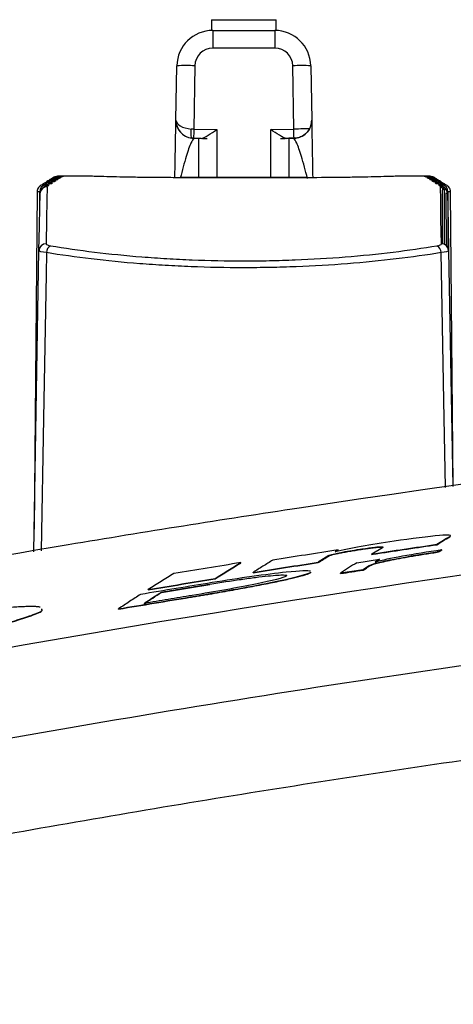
# Model space of a CAD drawing. Header units: millimetres. Extents: x 82 to 1337, y -230 to 1154.
# Tile 8 of 217: x 723 to 735, y 218 to 245. Entities that reach past the tile are written whole.
import ezdxf

# ---------------------------------------------------------------- set-up
doc = ezdxf.new("R2010")
doc.units = ezdxf.units.MM

msp = doc.modelspace()

# ---------------------------------------------------------------- linework, layer by layer
at = {"color": 7, "linetype": 'Continuous', "lineweight": 25}
for p, q in [((727.983, 244.992), (727.983, 244.691)), ((729.783, 244.691), (729.783, 244.992)), ((728.023, 244.692), (728.023, 244.201)), ((728.023, 244.692), (729.744, 244.692)), ((729.744, 244.692), (729.744, 244.201)), ((729.744, 244.201), (728.023, 244.201)), ((726.997, 242.2), (727.023, 243.709)), ((727.523, 243.709), (727.493, 241.948)), ((730.274, 241.948), (730.244, 243.709)), ((730.743, 243.709), (730.77, 242.2)), ((730.77, 242.2), (730.77, 242.2)), ((727.493, 241.948), (728.133, 241.937)), ((729.633, 241.937), (730.274, 241.948)), ((727.488, 241.694), (727.439, 241.694)), ((727.439, 241.694), (727.631, 241.691)), ((727.439, 241.694), (727.439, 241.694)), ((727.698, 241.69), (727.488, 241.694)), ((727.497, 241.691), (727.497, 241.691)), ((727.497, 241.691), (727.628, 241.691)), ((727.497, 241.691), (727.633, 241.691)), ((727.631, 241.691), (727.631, 241.691)), ((727.633, 240.597), (727.633, 241.691)), ((727.633, 241.691), (727.633, 241.691)), ((730.279, 241.694), (730.069, 241.69)), ((730.133, 241.691), (730.133, 240.597)), ((730.133, 241.691), (730.133, 241.691)), ((730.27, 241.691), (730.133, 241.691)), ((730.328, 241.694), (730.136, 241.691)), ((730.136, 241.691), (730.136, 241.691)), ((730.138, 241.691), (730.27, 241.691)), ((730.27, 241.691), (730.27, 241.691)), ((730.328, 241.694), (730.279, 241.694)), ((730.328, 241.694), (730.328, 241.694)), ((724.47, 240.642), (723.796, 240.642)), ((730.655, 240.597), (727.112, 240.597)), ((730.655, 240.596), (727.112, 240.596)), ((730.655, 240.597), (730.655, 240.596)), ((733.968, 240.642), (733.294, 240.642)), ((734.138, 240.601), (734.105, 240.602)), ((723.139, 240.207), (723.057, 230.812)), ((734.407, 238.751), (734.405, 240.246)), ((734.512, 238.703), (734.51, 240.178)), ((734.7, 232.007), (734.628, 240.207)), ((723.046, 230.183), (723.192, 238.566)), ((734.575, 238.566), (734.689, 232.006)), ((734.601, 230.621), (734.609, 230.607)), ((734.609, 230.607), (734.609, 230.617)), ((731.502, 230.238), (731.425, 230.191)), ((731.502, 230.228), (731.502, 230.238)), ((732.105, 230.248), (732.105, 230.258)), ((732.438, 230.126), (732.736, 230.31)), ((732.438, 230.116), (732.438, 230.126)), ((734.249, 230.385), (734.249, 230.395)), ((734.261, 230.176), (734.261, 230.186)), ((734.382, 230.239), (734.31, 230.193)), ((734.382, 230.229), (734.31, 230.183)), ((734.31, 230.183), (734.31, 230.193)), ((734.382, 230.229), (734.382, 230.239)), ((728.798, 229.875), (728.798, 229.885)), ((731.25, 230.084), (730.952, 229.898)), ((730.952, 229.888), (730.952, 229.898)), ((731.25, 230.074), (731.25, 230.084)), ((732.021, 229.883), (732.65, 229.979)), ((732.65, 229.979), (732.533, 229.903)), ((732.65, 229.969), (732.65, 229.979)), ((729.141, 229.603), (729.141, 229.613)), ((730.736, 229.616), (730.734, 229.614)), ((730.734, 229.604), (730.734, 229.614)), ((730.736, 229.606), (730.734, 229.604)), ((730.737, 229.621), (730.736, 229.606)), ((730.736, 229.606), (730.736, 229.616)), ((732.2, 229.687), (731.571, 229.591)), ((731.571, 229.581), (731.571, 229.591)), ((732.379, 229.804), (732.2, 229.687)), ((732.2, 229.677), (732.2, 229.687)), ((732.379, 229.794), (732.379, 229.804)), ((728.086, 229.434), (728.086, 229.444)), ((730.062, 229.509), (730.064, 229.51)), ((726.228, 229.128), (726.228, 229.138)), ((726.596, 229.058), (726.596, 229.068)), ((727.936, 229.278), (727.936, 229.288)), ((727.39, 228.921), (727.39, 228.931)), ((725.404, 228.591), (725.404, 228.601)), ((722.976, 228.408), (722.976, 228.418))]:
    msp.add_line(p, q, dxfattribs=at)
at = {"color": 8, "linetype": 'Continuous', "lineweight": 25}
for p, q in [((728.133, 241.937), (728.133, 240.597)), ((729.633, 240.597), (729.633, 241.937)), ((727.112, 240.597), (727.112, 240.596)), ((733.898, 240.642), (733.912, 240.642)), ((733.942, 240.629), (733.917, 240.631)), ((733.984, 240.607), (733.95, 240.61)), ((723.367, 240.409), (723.358, 240.409)), ((734.309, 240.472), (734.302, 240.472)), ((734.409, 240.409), (734.4, 240.409)), ((734.45, 240.268), (734.454, 238.741)), ((723.213, 239.78), (723.214, 240.204)), ((734.552, 240.204), (734.557, 238.64))]:
    msp.add_line(p, q, dxfattribs=at)
at = {"color": 7, "linetype": 'Continuous', "lineweight": 25, "flags": 128}
for points in [[(727.983, 244.992), (728.052, 244.992), (728.247, 244.992), (728.539, 244.992), (728.883, 244.992)], [(728.883, 244.992), (729.228, 244.992), (729.52, 244.992), (729.715, 244.992), (729.783, 244.992)], [(727.631, 241.691), (727.657, 241.691), (727.736, 241.689), (727.867, 241.687)], [(727.633, 241.691), (727.641, 241.691), (727.662, 241.691), (727.698, 241.69)], [(729.9, 241.687), (730.031, 241.689), (730.109, 241.691), (730.136, 241.691)], [(730.069, 241.69), (730.104, 241.691), (730.126, 241.691), (730.133, 241.691)], [(723.72, 240.576), (723.701, 240.552), (723.692, 240.537)], [(723.42, 240.343), (723.413, 239.966), (723.404, 239.437), (723.392, 238.757)], [(734.375, 238.757), (734.363, 239.437), (734.354, 239.966), (734.347, 240.343)], [(723.192, 238.566), (723.204, 239.243), (723.213, 239.771), (723.22, 240.148)], [(734.547, 240.148), (734.554, 239.771), (734.563, 239.243), (734.575, 238.566)], [(734.31, 230.193), (734.282, 230.189), (734.261, 230.186)], [(734.31, 230.183), (734.282, 230.179), (734.261, 230.176)]]:
    msp.add_lwpolyline(points, dxfattribs=at)
at = {"color": 8, "linetype": 'Continuous', "lineweight": 25, "flags": 128}
for points in [[(723.703, 240.623), (723.679, 240.619), (723.666, 240.614)], [(723.727, 240.638), (723.703, 240.634), (723.689, 240.628)], [(733.985, 240.611), (733.978, 240.613), (733.939, 240.617)], [(734.036, 240.582), (734.022, 240.585), (733.983, 240.589)], [(734.04, 240.575), (734.036, 240.576), (733.997, 240.58)], [(734.083, 240.625), (734.064, 240.634), (734.04, 240.638)], [(734.118, 240.536), (734.081, 240.547), (734.042, 240.551)], [(734.109, 240.534), (734.1, 240.536), (734.061, 240.539)], [(723.535, 240.429), (723.496, 240.425), (723.477, 240.421)], [(734.191, 240.482), (734.178, 240.485), (734.139, 240.489)], [(734.287, 240.421), (734.271, 240.425), (734.232, 240.429)], [(734.45, 240.268), (734.446, 240.305), (734.442, 240.325)], [(723.4, 238.51), (723.389, 237.901), (723.317, 233.902), (723.252, 230.217)], [(734.484, 231.977), (734.44, 234.4), (734.367, 238.51)]]:
    msp.add_lwpolyline(points, dxfattribs=at)
at = {"color": 7, "linetype": 'Continuous', "lineweight": 25}
for centre, radius, start, end in [((728.023, 243.692), 1, 90, 179), ((729.744, 243.692), 1, 1, 90), ((728.023, 243.701), 0.5, 90, 179), ((729.744, 243.701), 0.5, 1, 90), ((727.273, 236.546), 7.168, 88.0016, 91.9986), ((730.494, 236.546), 7.168, 88.0014, 91.9984), ((727.497, 242.191), 0.5, 179, 263.2845), ((727.497, 242.191), 0.5, 179, 270), ((730.27, 242.191), 0.5, 270, 1), ((730.27, 242.191), 0.5, 331.6067, 1), ((937.423, 238.219), 209.963, 178.98245, 179.05186), ((520.344, 238.219), 209.963, 0.94814, 1.01755), ((727.497, 242.191), 0.5, 263.3163, 270), ((727.636, 241.941), 0.25, 269, 270), ((727.636, 241.941), 0.25, 269, 270), ((730.131, 241.941), 0.25, 270, 271), ((730.131, 241.941), 0.25, 270, 271), ((730.27, 242.191), 0.5, 270, 276.6837), ((723.405, 240.217), 0.191, 104.9015, 183.9781), ((723.419, 240.144), 0.2, 89.8813, 178.89), ((723.559, 240.248), 0.197, 89.5148, 122.8293), ((723.649, 240.305), 0.198, 89.6567, 122.7624), ((734.348, 240.144), 0.2, 1.11, 90.1187), ((734.362, 240.217), 0.191, 356.0219, 75.0985), ((723.389, 238.56), 0.197, 89.2508, 178.2902), ((723.622, 238.506), 0.222, 118.4512, 178.9284), ((734.145, 238.506), 0.222, 1.0716, 61.5488), ((734.378, 238.56), 0.197, 1.7098, 90.7492)]:
    msp.add_arc(centre, radius, start, end, dxfattribs=at)
at = {"color": 8, "linetype": 'Continuous', "lineweight": 25}
for centre, radius, start, end in [((723.619, 240.454), 0.111, 94.6732, 137.291), ((723.671, 240.496), 0.103, 93.7446, 131.1116), ((734.059, 240.527), 0.0969, 53.121, 87.1362), ((734.096, 240.495), 0.104, 47.3319, 86.1712), ((734.146, 240.45), 0.115, 42.8374, 84.54), ((723.433, 240.169), 0.196, 89.3165, 123.3714), ((723.453, 240.181), 0.196, 89.3483, 122.8359), ((723.471, 240.337), 0.13, 96.9389, 144.7591), ((723.554, 240.397), 0.124, 96.3749, 142.9571), ((734.118, 240.305), 0.198, 57.116, 90.3433), ((734.208, 240.248), 0.197, 57.0506, 90.4853), ((734.213, 240.398), 0.123, 38.4557, 83.7277), ((734.295, 240.337), 0.13, 34.3427, 82.9985), ((734.314, 240.181), 0.196, 57.1066, 90.6518), ((734.333, 240.169), 0.196, 56.7971, 90.6834)]:
    msp.add_arc(centre, radius, start, end, dxfattribs=at)
at = {"color": 7, "linetype": 'Continuous', "lineweight": 25}
for centre, major_axis, ratio, start_param, end_param in [((727.497, 242.191), (0.5, -0.009), 0.491274, 3.141593, 4.572043), ((727.493, 241.944), (0.5, -0.009), 0.008726, 1.571101, 1.711142), ((730.274, 241.944), (0.5, 0.009), 0.008726, 0.51301, 1.570492)]:
    msp.add_ellipse(centre, major_axis=major_axis, ratio=ratio, start_param=start_param, end_param=end_param, dxfattribs=at)
for points, knots in [([(726.969, 240.597), (726.975, 240.945), (726.986, 241.548), (726.995, 242.094), (726.996, 242.165), (726.997, 242.2)], [0, 0, 0, 0, 0.408129, 0.707162, 1, 1, 1, 1]), ([(730.77, 242.2), (730.77, 242.165), (730.772, 242.094), (730.781, 241.545), (730.792, 240.937), (730.798, 240.584)], [0, 0, 0, 0, 0.291194, 0.588548, 1, 1, 1, 1]), ([(727.438, 241.694), (727.429, 241.696), (727.421, 241.724), (727.415, 241.818), (727.417, 241.884), (727.423, 241.949)], [0, 0, 0, 0, 0.5, 0.5, 1, 1, 1, 1]), ([(727.698, 241.69), (727.747, 241.689), (727.819, 241.729), (727.971, 241.824), (728.053, 241.881), (728.133, 241.937)], [0, 0, 0, 0, 0.5, 0.5, 1, 1, 1, 1]), ([(730.069, 241.69), (730.02, 241.689), (729.948, 241.729), (729.795, 241.824), (729.714, 241.881), (729.633, 241.937)], [0, 0, 0, 0, 0.5, 0.5, 1, 1, 1, 1]), ([(730.71, 241.953), (730.678, 241.895), (730.621, 241.824), (730.511, 241.751), (730.471, 241.731), (730.411, 241.711), (730.391, 241.706), (730.362, 241.7), (730.353, 241.698), (730.336, 241.695), (730.328, 241.694), (730.328, 241.694)], [0, 0, 0, 0, 0.5, 0.5, 0.75, 0.75, 0.875, 0.875, 0.9375, 0.9375, 1, 1, 1, 1]), ([(723.611, 240.569), (723.61, 240.569), (723.598, 240.568), (723.583, 240.568), (723.555, 240.564), (723.517, 240.554), (723.48, 240.537), (723.461, 240.517), (723.456, 240.51)], [0, 0, 0, 0, 0.017041, 0.213072, 0.335703, 0.550675, 0.86134, 1, 1, 1, 1]), ([(723.665, 240.602), (723.664, 240.602), (723.653, 240.602), (723.641, 240.601), (723.616, 240.599), (723.579, 240.591), (723.543, 240.576), (723.524, 240.558), (723.518, 240.552)], [0, 0, 0, 0, 0.017133, 0.201295, 0.327304, 0.538669, 0.852335, 1, 1, 1, 1]), ([(723.704, 240.625), (723.703, 240.625), (723.694, 240.625), (723.684, 240.625), (723.67, 240.624), (723.652, 240.622), (723.624, 240.616), (723.59, 240.604), (723.569, 240.587), (723.56, 240.579)], [0, 0, 0, 0, 0.01643, 0.18042, 0.270135, 0.366432, 0.524092, 0.781617, 1, 1, 1, 1]), ([(723.616, 240.569), (723.614, 240.568), (723.613, 240.568), (723.611, 240.568), (723.606, 240.568), (723.602, 240.568), (723.599, 240.568), (723.596, 240.567), (723.593, 240.567), (723.592, 240.567), (723.591, 240.567), (723.591, 240.566), (723.592, 240.566), (723.593, 240.566), (723.595, 240.565), (723.598, 240.565), (723.601, 240.565), (723.605, 240.565), (723.61, 240.565)], [0, 0, 0, 0, 0.0000070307, 0.0000070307, 0.0000070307, 0.0000264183, 0.0000264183, 0.0000264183, 0.0000458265, 0.0000458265, 0.0000458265, 0.0000652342, 0.0000652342, 0.0000652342, 0.000084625, 0.000084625, 0.000084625, 0.000104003, 0.000104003, 0.000104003, 0.000104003]), ([(723.669, 240.602), (723.667, 240.602), (723.665, 240.602), (723.664, 240.602), (723.659, 240.602), (723.655, 240.601), (723.652, 240.601), (723.649, 240.601), (723.647, 240.601), (723.646, 240.601), (723.645, 240.6), (723.645, 240.6), (723.646, 240.6), (723.647, 240.6), (723.649, 240.6), (723.652, 240.599), (723.655, 240.599), (723.66, 240.599), (723.664, 240.599)], [0, 0, 0, 0, 0.0000069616, 0.0000069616, 0.0000069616, 0.0000262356, 0.0000262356, 0.0000262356, 0.0000455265, 0.0000455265, 0.0000455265, 0.0000648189, 0.0000648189, 0.0000648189, 0.0000840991, 0.0000840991, 0.0000840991, 0.0001033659, 0.0001033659, 0.0001033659, 0.0001033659]), ([(723.706, 240.625), (723.705, 240.625), (723.703, 240.625), (723.701, 240.625), (723.697, 240.625), (723.693, 240.625), (723.69, 240.625), (723.687, 240.625), (723.685, 240.625), (723.684, 240.624), (723.683, 240.624), (723.683, 240.624), (723.684, 240.624), (723.686, 240.624), (723.688, 240.624), (723.691, 240.624), (723.694, 240.624), (723.699, 240.623), (723.703, 240.623)], [0, 0, 0, 0, 0.0000069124, 0.0000069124, 0.0000069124, 0.0000261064, 0.0000261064, 0.0000261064, 0.0000453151, 0.0000453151, 0.0000453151, 0.0000645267, 0.0000645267, 0.0000645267, 0.0000837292, 0.0000837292, 0.0000837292, 0.0001029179, 0.0001029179, 0.0001029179, 0.0001029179]), ([(723.729, 240.639), (723.727, 240.639), (723.725, 240.639), (723.723, 240.639), (723.719, 240.638), (723.715, 240.638), (723.712, 240.638), (723.709, 240.638), (723.708, 240.638), (723.707, 240.638), (723.706, 240.638), (723.706, 240.638), (723.708, 240.638), (723.709, 240.638), (723.711, 240.638), (723.715, 240.638), (723.718, 240.638), (723.722, 240.638), (723.727, 240.638)], [0, 0, 0, 0, 0.0000068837, 0.0000068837, 0.0000068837, 0.0000260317, 0.0000260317, 0.0000260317, 0.000045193, 0.000045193, 0.000045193, 0.0000643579, 0.0000643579, 0.0000643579, 0.0000835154, 0.0000835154, 0.0000835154, 0.0001026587, 0.0001026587, 0.0001026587, 0.0001026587]), ([(723.746, 240.642), (723.739, 240.642), (723.729, 240.642), (723.723, 240.642), (723.721, 240.642)], [0, 0, 0, 0, 0.638223, 1, 1, 1, 1]), ([(723.727, 240.638), (723.758, 240.637), (723.793, 240.637), (723.809, 240.637), (723.811, 240.636)], [0, 0, 0, 0, 0.874399, 1, 1, 1, 1]), ([(723.831, 240.642), (723.816, 240.642), (723.793, 240.642), (723.75, 240.642), (723.733, 240.642)], [0, 0, 0, 0, 0.620534, 1, 1, 1, 1]), ([(727.112, 240.596), (726.938, 240.596), (726.767, 240.597), (726.431, 240.599), (726.264, 240.601), (725.945, 240.605), (725.794, 240.607), (725.507, 240.613), (725.371, 240.616), (725.128, 240.622), (725.018, 240.625), (724.825, 240.63), (724.742, 240.633), (724.543, 240.639), (724.472, 240.642), (724.472, 240.642)], [0, 0, 0, 0, 0.125, 0.125, 0.25, 0.25, 0.375, 0.375, 0.5, 0.5, 0.625, 0.625, 0.75, 0.75, 1, 1, 1, 1]), ([(733.295, 240.642), (733.295, 240.642), (733.278, 240.641), (733.21, 240.639), (733.159, 240.637), (733.026, 240.633), (732.944, 240.63), (732.752, 240.625), (732.641, 240.622), (732.397, 240.616), (732.264, 240.613), (731.976, 240.607), (731.823, 240.605), (731.348, 240.599), (731.003, 240.596), (730.655, 240.596)], [0, 0, 0, 0, 0.125, 0.125, 0.25, 0.25, 0.375, 0.375, 0.5, 0.5, 0.625, 0.625, 0.75, 0.75, 1, 1, 1, 1]), ([(733.981, 240.639), (733.959, 240.639), (733.926, 240.64), (733.91, 240.64), (733.912, 240.64), (733.912, 240.64)], [0, 0, 0, 0, 0.660553, 0.996204, 1, 1, 1, 1]), ([(733.912, 240.642), (733.914, 240.642), (733.92, 240.642), (733.962, 240.642), (734.011, 240.642), (734.031, 240.642)], [0, 0, 0, 0, 0.114272, 0.634874, 1, 1, 1, 1]), ([(734.054, 240.626), (734.038, 240.626), (734.003, 240.626), (733.985, 240.627), (733.975, 240.627)], [0, 0, 0, 0, 0.469911, 1, 1, 1, 1]), ([(733.978, 240.637), (733.979, 240.637), (733.993, 240.637), (734.018, 240.638), (734.04, 240.638)], [0, 0, 0, 0, 0.105242, 1, 1, 1, 1]), ([(734.043, 240.639), (734.02, 240.639), (733.995, 240.639), (733.982, 240.639), (733.981, 240.639)], [0, 0, 0, 0, 0.911495, 1, 1, 1, 1]), ([(734.048, 240.604), (734.048, 240.604), (734.022, 240.604), (734.002, 240.605), (733.982, 240.607), (733.984, 240.607), (733.985, 240.607)], [0, 0, 0, 0, 0.007385, 0.609144, 0.935052, 1, 1, 1, 1]), ([(734.04, 240.638), (734.042, 240.638), (734.043, 240.638), (734.045, 240.638), (734.049, 240.638), (734.053, 240.638), (734.055, 240.638), (734.058, 240.638), (734.06, 240.638), (734.06, 240.638), (734.061, 240.638), (734.06, 240.638), (734.059, 240.638), (734.057, 240.638), (734.055, 240.638), (734.051, 240.638), (734.048, 240.638), (734.043, 240.639), (734.038, 240.639)], [0, 0, 0, 0, 0.0000068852, 0.0000068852, 0.0000068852, 0.000026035, 0.000026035, 0.000026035, 0.000045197, 0.000045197, 0.000045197, 0.0000643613, 0.0000643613, 0.0000643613, 0.0000835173, 0.0000835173, 0.0000835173, 0.0001026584, 0.0001026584, 0.0001026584, 0.0001026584]), ([(734.159, 240.569), (734.139, 240.569), (734.092, 240.571), (734.056, 240.573), (734.038, 240.575), (734.04, 240.575), (734.04, 240.575)], [0, 0, 0, 0, 0.318447, 0.724864, 0.946569, 1, 1, 1, 1]), ([(734.205, 240.583), (734.203, 240.584), (734.192, 240.595), (734.167, 240.607), (734.137, 240.618), (734.113, 240.623), (734.097, 240.624), (734.087, 240.625), (734.075, 240.625), (734.061, 240.625), (734.052, 240.625)], [0, 0, 0, 0, 0.0384857, 0.2642048, 0.4479884, 0.5873821, 0.6727904, 0.7318563, 0.8302685, 1, 1, 1, 1]), ([(734.063, 240.623), (734.065, 240.623), (734.067, 240.623), (734.068, 240.623), (734.073, 240.624), (734.076, 240.624), (734.079, 240.624), (734.081, 240.624), (734.083, 240.624), (734.083, 240.624), (734.084, 240.624), (734.083, 240.624), (734.081, 240.625), (734.08, 240.625), (734.077, 240.625), (734.074, 240.625), (734.07, 240.625), (734.065, 240.625), (734.06, 240.625)], [0, 0, 0, 0, 0.000006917, 0.000006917, 0.000006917, 0.000026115, 0.000026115, 0.000026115, 0.0000453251, 0.0000453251, 0.0000453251, 0.0000645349, 0.0000645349, 0.0000645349, 0.0000837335, 0.0000837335, 0.0000837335, 0.0001029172, 0.0001029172, 0.0001029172, 0.0001029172]), ([(734.251, 240.552), (734.247, 240.555), (734.234, 240.568), (734.208, 240.582), (734.177, 240.594), (734.152, 240.599), (734.135, 240.601), (734.118, 240.602), (734.102, 240.602), (734.09, 240.602)], [0, 0, 0, 0, 0.0806219, 0.2982518, 0.4767306, 0.6143356, 0.703959, 0.7835389, 1, 1, 1, 1]), ([(734.102, 240.599), (734.104, 240.599), (734.106, 240.599), (734.107, 240.599), (734.112, 240.599), (734.115, 240.599), (734.118, 240.6), (734.12, 240.6), (734.121, 240.6), (734.122, 240.6), (734.122, 240.601), (734.121, 240.601), (734.12, 240.601), (734.118, 240.601), (734.115, 240.601), (734.111, 240.601), (734.108, 240.602), (734.103, 240.602), (734.098, 240.602)], [0, 0, 0, 0, 0.0000069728, 0.0000069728, 0.0000069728, 0.0000262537, 0.0000262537, 0.0000262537, 0.0000455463, 0.0000455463, 0.0000455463, 0.0000648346, 0.0000648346, 0.0000648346, 0.000084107, 0.000084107, 0.000084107, 0.0001033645, 0.0001033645, 0.0001033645, 0.0001033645]), ([(734.228, 240.526), (734.208, 240.526), (734.162, 240.528), (734.126, 240.531), (734.108, 240.533), (734.11, 240.533), (734.11, 240.533)], [0, 0, 0, 0, 0.321952, 0.719756, 0.937533, 1, 1, 1, 1]), ([(734.311, 240.511), (734.305, 240.518), (734.289, 240.534), (734.259, 240.549), (734.228, 240.561), (734.203, 240.565), (734.184, 240.567), (734.167, 240.568), (734.152, 240.569), (734.143, 240.569)], [0, 0, 0, 0, 0.138686, 0.345153, 0.515152, 0.647486, 0.742174, 0.859951, 1, 1, 1, 1]), ([(734.157, 240.565), (734.158, 240.565), (734.16, 240.565), (734.162, 240.565), (734.166, 240.565), (734.169, 240.565), (734.172, 240.566), (734.174, 240.566), (734.175, 240.566), (734.175, 240.566), (734.176, 240.567), (734.175, 240.567), (734.173, 240.567), (734.171, 240.567), (734.168, 240.568), (734.164, 240.568), (734.16, 240.568), (734.156, 240.568), (734.15, 240.569)], [0, 0, 0, 0, 0.0000070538, 0.0000070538, 0.0000070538, 0.0000264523, 0.0000264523, 0.0000264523, 0.0000458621, 0.0000458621, 0.0000458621, 0.0000652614, 0.0000652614, 0.0000652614, 0.0000846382, 0.0000846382, 0.0000846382, 0.0001040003, 0.0001040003, 0.0001040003, 0.0001040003]), ([(723.358, 240.409), (723.357, 240.409), (723.34, 240.408), (723.318, 240.406), (723.273, 240.397), (723.224, 240.374), (723.177, 240.328), (723.144, 240.271), (723.142, 240.228), (723.14, 240.207)], [0, 0, 0, 0, 0.01042, 0.15071, 0.247333, 0.434822, 0.620992, 0.821224, 1, 1, 1, 1]), ([(723.326, 240.331), (723.324, 240.33), (723.303, 240.321), (723.263, 240.291), (723.247, 240.243), (723.244, 240.233)], [0, 0, 0, 0, 0.087232, 0.806141, 1, 1, 1, 1]), ([(723.457, 240.472), (723.456, 240.472), (723.441, 240.472), (723.422, 240.47), (723.381, 240.463), (723.337, 240.444), (723.301, 240.42), (723.289, 240.401), (723.288, 240.399)], [0, 0, 0, 0, 0.0165976, 0.2352256, 0.3817252, 0.6617236, 0.9607943, 1, 1, 1, 1]), ([(723.347, 240.346), (723.342, 240.343), (723.336, 240.339), (723.329, 240.335), (723.327, 240.333)], [0, 0, 0, 0, 0.700014, 1, 1, 1, 1]), ([(723.472, 240.418), (723.473, 240.418), (723.476, 240.419), (723.474, 240.419), (723.46, 240.417), (723.423, 240.413), (723.38, 240.41), (723.344, 240.409), (723.337, 240.408)], [0, 0, 0, 0, 0.043684, 0.157461, 0.326287, 0.570689, 0.91969, 1, 1, 1, 1]), ([(723.367, 240.409), (723.365, 240.409), (723.363, 240.408), (723.361, 240.408), (723.356, 240.408), (723.351, 240.408), (723.348, 240.407), (723.344, 240.407), (723.342, 240.406), (723.34, 240.406), (723.339, 240.405), (723.338, 240.405), (723.339, 240.404), (723.34, 240.404), (723.341, 240.403), (723.344, 240.403), (723.347, 240.402), (723.351, 240.402), (723.356, 240.401)], [0, 0, 0, 0, 0.0000073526, 0.0000073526, 0.0000073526, 0.0000272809, 0.0000272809, 0.0000272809, 0.0000472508, 0.0000472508, 0.0000472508, 0.0000672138, 0.0000672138, 0.0000672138, 0.0000871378, 0.0000871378, 0.0000871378, 0.0001070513, 0.0001070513, 0.0001070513, 0.0001070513]), ([(723.54, 240.525), (723.54, 240.525), (723.527, 240.525), (723.51, 240.524), (723.476, 240.519), (723.435, 240.504), (723.398, 240.485), (723.383, 240.464), (723.38, 240.46)], [0, 0, 0, 0, 0.009394, 0.219581, 0.356263, 0.607396, 0.906959, 1, 1, 1, 1]), ([(723.465, 240.472), (723.463, 240.472), (723.461, 240.472), (723.459, 240.472), (723.454, 240.471), (723.45, 240.471), (723.447, 240.471), (723.443, 240.47), (723.441, 240.47), (723.439, 240.469), (723.438, 240.469), (723.438, 240.469), (723.439, 240.468), (723.439, 240.468), (723.441, 240.467), (723.444, 240.467), (723.447, 240.466), (723.451, 240.466), (723.456, 240.466)], [0, 0, 0, 0, 0.0000072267, 0.0000072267, 0.0000072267, 0.0000269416, 0.0000269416, 0.0000269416, 0.0000466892, 0.0000466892, 0.0000466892, 0.000066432, 0.000066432, 0.000066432, 0.0000861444, 0.0000861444, 0.0000861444, 0.0001058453, 0.0001058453, 0.0001058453, 0.0001058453]), ([(723.548, 240.525), (723.546, 240.525), (723.544, 240.525), (723.543, 240.525), (723.538, 240.525), (723.534, 240.524), (723.53, 240.524), (723.527, 240.524), (723.525, 240.523), (723.523, 240.523), (723.522, 240.523), (723.522, 240.522), (723.523, 240.522), (723.524, 240.522), (723.526, 240.521), (723.529, 240.521), (723.532, 240.521), (723.536, 240.52), (723.541, 240.52)], [0, 0, 0, 0, 0.0000071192, 0.0000071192, 0.0000071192, 0.0000266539, 0.0000266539, 0.0000266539, 0.0000462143, 0.0000462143, 0.0000462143, 0.000065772, 0.000065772, 0.000065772, 0.0000853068, 0.0000853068, 0.0000853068, 0.0001048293, 0.0001048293, 0.0001048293, 0.0001048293]), ([(734.313, 240.472), (734.292, 240.473), (734.247, 240.475), (734.21, 240.479), (734.193, 240.481), (734.192, 240.481), (734.201, 240.479), (734.212, 240.476), (734.219, 240.472), (734.22, 240.472)], [0, 0, 0, 0, 0.24599, 0.542762, 0.705753, 0.819149, 0.903718, 0.988365, 1, 1, 1, 1]), ([(734.389, 240.46), (734.386, 240.463), (734.375, 240.478), (734.348, 240.495), (734.314, 240.512), (734.285, 240.52), (734.262, 240.523), (734.24, 240.525), (734.223, 240.525), (734.212, 240.526)], [0, 0, 0, 0, 0.0575921, 0.2736696, 0.4555953, 0.604744, 0.7190091, 0.8272707, 1, 1, 1, 1]), ([(734.226, 240.52), (734.228, 240.52), (734.23, 240.52), (734.231, 240.52), (734.235, 240.521), (734.239, 240.521), (734.241, 240.521), (734.243, 240.522), (734.244, 240.522), (734.244, 240.522), (734.245, 240.523), (734.244, 240.523), (734.242, 240.524), (734.24, 240.524), (734.236, 240.524), (734.233, 240.524), (734.229, 240.525), (734.224, 240.525), (734.218, 240.525)], [0, 0, 0, 0, 0.0000071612, 0.0000071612, 0.0000071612, 0.0000267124, 0.0000267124, 0.0000267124, 0.0000462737, 0.0000462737, 0.0000462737, 0.0000658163, 0.0000658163, 0.0000658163, 0.0000853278, 0.0000853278, 0.0000853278, 0.0001048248, 0.0001048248, 0.0001048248, 0.0001048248]), ([(734.295, 240.466), (734.294, 240.466), (734.293, 240.466), (734.291, 240.465), (734.289, 240.465)], [0, 0, 0, 0, 0.132362, 1, 1, 1, 1]), ([(734.412, 240.409), (734.391, 240.41), (734.347, 240.412), (734.309, 240.416), (734.292, 240.419), (734.291, 240.419), (734.3, 240.417), (734.314, 240.413), (734.325, 240.406), (734.329, 240.403)], [0, 0, 0, 0, 0.233933, 0.511203, 0.670424, 0.777062, 0.862659, 0.949111, 1, 1, 1, 1]), ([(734.479, 240.399), (734.477, 240.402), (734.466, 240.418), (734.439, 240.437), (734.405, 240.456), (734.374, 240.465), (734.348, 240.469), (734.324, 240.472), (734.306, 240.472), (734.295, 240.473)], [0, 0, 0, 0, 0.0526995, 0.2665142, 0.4480089, 0.5997058, 0.7219766, 0.842123, 1, 1, 1, 1]), ([(734.311, 240.466), (734.313, 240.466), (734.315, 240.466), (734.316, 240.466), (734.32, 240.466), (734.323, 240.467), (734.325, 240.467), (734.328, 240.468), (734.329, 240.468), (734.329, 240.469), (734.329, 240.469), (734.328, 240.469), (734.325, 240.47), (734.323, 240.47), (734.32, 240.471), (734.316, 240.471), (734.312, 240.471), (734.307, 240.472), (734.302, 240.472)], [0, 0, 0, 0, 0.0000072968, 0.0000072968, 0.0000072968, 0.0000270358, 0.0000270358, 0.0000270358, 0.0000467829, 0.0000467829, 0.0000467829, 0.0000665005, 0.0000665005, 0.0000665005, 0.0000861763, 0.0000861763, 0.0000861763, 0.000105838, 0.000105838, 0.000105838, 0.000105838]), ([(734.381, 240.336), (734.385, 240.33), (734.401, 240.304), (734.403, 240.273), (734.404, 240.248)], [0, 0, 0, 0, 0.227057, 1, 1, 1, 1]), ([(734.411, 240.401), (734.413, 240.402), (734.415, 240.402), (734.416, 240.402), (734.42, 240.402), (734.423, 240.403), (734.425, 240.403), (734.427, 240.404), (734.428, 240.404), (734.428, 240.405), (734.428, 240.405), (734.427, 240.406), (734.425, 240.406), (734.422, 240.407), (734.419, 240.407), (734.415, 240.408), (734.411, 240.408), (734.406, 240.408), (734.4, 240.409)], [0, 0, 0, 0, 0.0000074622, 0.0000074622, 0.0000074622, 0.0000274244, 0.0000274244, 0.0000274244, 0.0000473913, 0.0000473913, 0.0000473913, 0.0000673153, 0.0000673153, 0.0000673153, 0.0000871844, 0.0000871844, 0.0000871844, 0.00010704, 0.00010704, 0.00010704, 0.00010704]), ([(734.625, 240.207), (734.626, 240.219), (734.627, 240.253), (734.606, 240.303), (734.573, 240.347), (734.536, 240.376), (734.501, 240.393), (734.469, 240.403), (734.441, 240.407), (734.42, 240.409), (734.405, 240.409), (734.401, 240.409)], [0, 0, 0, 0, 0.1022, 0.292945, 0.446202, 0.576983, 0.688495, 0.783031, 0.863036, 0.963069, 1, 1, 1, 1]), ([(734.45, 240.268), (734.442, 240.267), (734.434, 240.265), (734.428, 240.263), (734.419, 240.261), (734.412, 240.258), (734.408, 240.255), (734.404, 240.252), (734.403, 240.249), (734.405, 240.246)], [0, 0, 0, 0, 0.0000358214, 0.0000358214, 0.0000358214, 0.0000874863, 0.0000874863, 0.0000874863, 0.0001392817, 0.0001392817, 0.0001392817, 0.0001392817]), ([(734.44, 240.333), (734.435, 240.336), (734.428, 240.341), (734.422, 240.345), (734.42, 240.346)], [0, 0, 0, 0, 0.700012, 1, 1, 1, 1]), ([(734.541, 240.148), (734.542, 240.166), (734.544, 240.216), (734.502, 240.282), (734.463, 240.319), (734.444, 240.33), (734.44, 240.332)], [0, 0, 0, 0, 0.202424, 0.561966, 0.913093, 1, 1, 1, 1]), ([(723.516, 238.701), (724.293, 238.572), (725.139, 238.467), (726.282, 238.375), (726.514, 238.359), (726.98, 238.331), (727.214, 238.319), (727.92, 238.291), (728.395, 238.281), (729.116, 238.281), (729.359, 238.283), (729.838, 238.293), (730.076, 238.3), (730.783, 238.328), (731.246, 238.356), (732.156, 238.429), (732.604, 238.474), (733.455, 238.578), (733.862, 238.637), (734.251, 238.701)], [0, 0, 0, 0, 0.25, 0.25, 0.3125, 0.3125, 0.375, 0.375, 0.5, 0.5, 0.5625, 0.5625, 0.625, 0.625, 0.75, 0.75, 0.875, 0.875, 1, 1, 1, 1]), ([(734.367, 238.51), (733.97, 238.446), (733.553, 238.387), (732.684, 238.284), (732.227, 238.238), (731.296, 238.165), (730.823, 238.138), (730.101, 238.109), (729.858, 238.102), (729.369, 238.093), (729.121, 238.09), (728.385, 238.091), (727.899, 238.1), (727.178, 238.128), (726.939, 238.14), (726.464, 238.168), (726.226, 238.184), (725.058, 238.276), (724.195, 238.381), (723.4, 238.51)], [0, 0, 0, 0, 0.125, 0.125, 0.25, 0.25, 0.375, 0.375, 0.4375, 0.4375, 0.5, 0.5, 0.625, 0.625, 0.6875, 0.6875, 0.75, 0.75, 1, 1, 1, 1]), ([(706.104, 226.974), (706.104, 226.974), (706.285, 227.013), (707.503, 227.274), (713.381, 228.501), (721.325, 229.98), (746.468, 233.985), (769.648, 235.936), (793.277, 236.122), (800.026, 236.069), (819.06, 235.618), (838.943, 233.961), (862.251, 230.524), (872.22, 228.703), (879.067, 227.273), (880.278, 227.014), (880.463, 226.974)], [0.0831025, 0.0831025, 0.0831025, 0.0831025, 0.0831028, 0.085856, 0.101481, 0.1717935, 0.2030435, 0.4686685, 0.4999594, 0.5311685, 0.5624185, 0.7655435, 0.8124185, 0.898356, 0.913981, 0.916816, 0.916816, 0.916816, 0.916816]), ([(890.992, 221.87), (875.04, 225.795), (858.92, 228.748), (834.49, 231.72), (826.305, 232.467), (816.02, 233.093), (813.96, 233.202), (809.844, 233.39), (807.786, 233.468), (801.613, 233.657), (797.499, 233.72), (785.16, 233.723), (776.94, 233.477), (764.616, 232.734), (760.509, 232.425), (752.298, 231.68), (748.198, 231.246), (727.763, 228.769), (711.584, 225.809), (695.575, 221.87)], [0, 0, 0, 0, 0.25, 0.25, 0.375, 0.375, 0.40625, 0.40625, 0.4375, 0.4375, 0.5, 0.5, 0.625, 0.625, 0.6875, 0.6875, 0.75, 0.75, 1, 1, 1, 1]), ([(888.964, 219.801), (887.987, 220.038), (887.007, 220.272), (885.048, 220.731), (882.109, 221.408), (875.236, 222.912), (861.438, 225.612), (849.521, 227.397), (837.543, 228.831), (833.541, 229.25), (825.516, 229.969), (821.492, 230.269), (813.439, 230.75), (809.41, 230.93), (801.346, 231.17), (797.31, 231.23), (777.162, 231.23), (761.117, 230.273), (741.152, 227.89), (737.164, 227.354), (729.195, 226.162), (725.213, 225.506), (717.279, 224.076), (711.348, 222.916), (704.464, 221.41), (701.521, 220.731), (699.561, 220.272), (698.58, 220.038), (697.603, 219.801)], [0, 0, 0, 0, 0.015625, 0.015625, 0.03125, 0.0625, 0.125, 0.25, 0.25, 0.3125, 0.3125, 0.375, 0.375, 0.4375, 0.4375, 0.5, 0.5, 0.75, 0.75, 0.8125, 0.8125, 0.875, 0.875, 0.9375, 0.96875, 0.984375, 0.984375, 1, 1, 1, 1]), ([(733.058, 230.48), (732.738, 230.432), (732.423, 230.38), (731.874, 230.282), (731.634, 230.235), (731.425, 230.191)], [0, 0, 0, 0, 0.5, 0.5, 1, 1, 1, 1]), ([(734.609, 230.617), (734.66, 230.648), (734.604, 230.664), (734.031, 230.617), (733.535, 230.552), (733.058, 230.48)], [0, 0, 0, 0, 0.5, 0.5, 1, 1, 1, 1]), ([(734.249, 230.395), (734.309, 230.433), (734.429, 230.507), (734.549, 230.58), (734.609, 230.617)], [0, 0, 0, 0, 0.500019, 1, 1, 1, 1]), ([(731.502, 230.238), (731.2, 230.191), (730.596, 230.098), (729.993, 230.003), (729.691, 229.955)], [0, 0, 0, 0, 0.499994, 1, 1, 1, 1]), ([(731.25, 230.084), (731.256, 230.087), (731.265, 230.092), (731.279, 230.097), (731.305, 230.106), (731.348, 230.118), (731.409, 230.132), (731.456, 230.143), (731.515, 230.156), (731.582, 230.169), (731.654, 230.183), (731.739, 230.198), (731.827, 230.213), (731.916, 230.228), (732.011, 230.243), (732.105, 230.258)], [0, 0, 0, 0, 0.128409, 0.128409, 0.128409, 0.386027, 0.386027, 0.386027, 0.581441, 0.581441, 0.581441, 0.791301, 0.791301, 0.791301, 1, 1, 1, 1]), ([(731.25, 230.074), (731.254, 230.076), (731.264, 230.082), (731.29, 230.091), (731.332, 230.103), (731.397, 230.12), (731.499, 230.142), (731.624, 230.167), (731.772, 230.194), (731.908, 230.217), (732.019, 230.234), (732.076, 230.243), (732.105, 230.248)], [0, 0, 0, 0, 0.086397, 0.169404, 0.249681, 0.377491, 0.499821, 0.62484, 0.749438, 0.874087, 0.936734, 1, 1, 1, 1]), ([(732.105, 230.258), (732.177, 230.268), (732.25, 230.279), (732.319, 230.289), (732.377, 230.297), (732.433, 230.304), (732.482, 230.31), (732.538, 230.316), (732.586, 230.321), (732.623, 230.324), (732.661, 230.327), (732.688, 230.328), (732.707, 230.328), (732.749, 230.327), (732.752, 230.32), (732.736, 230.31)], [0, 0, 0, 0, 0.173794, 0.173794, 0.173794, 0.318853, 0.318853, 0.318853, 0.481128, 0.481128, 0.481128, 0.641575, 0.641575, 0.641575, 1, 1, 1, 1]), ([(732.105, 230.248), (732.132, 230.252), (732.186, 230.26), (732.264, 230.271), (732.338, 230.281), (732.432, 230.294), (732.541, 230.307), (732.64, 230.316), (732.705, 230.319), (732.738, 230.316), (732.749, 230.31), (732.741, 230.304), (732.736, 230.3)], [0, 0, 0, 0, 0.066605, 0.129963, 0.190818, 0.250009, 0.375035, 0.499993, 0.61969, 0.750316, 0.869479, 1, 1, 1, 1]), ([(732.379, 229.804), (732.432, 229.838), (732.605, 229.89), (733.267, 230.028), (733.757, 230.112), (734.261, 230.186)], [0, 0, 0, 0, 0.5, 0.5, 1, 1, 1, 1]), ([(732.379, 229.794), (732.384, 229.797), (732.394, 229.803), (732.415, 229.813), (732.445, 229.825), (732.488, 229.839), (732.569, 229.864), (732.704, 229.899), (732.924, 229.948), (733.203, 230.003), (733.474, 230.051), (733.706, 230.09), (733.887, 230.119), (734.073, 230.148), (734.198, 230.167), (734.261, 230.176)], [0, 0, 0, 0, 0.042178, 0.083822, 0.125003, 0.188122, 0.249706, 0.374941, 0.499851, 0.624432, 0.749352, 0.811792, 0.874134, 0.937261, 1, 1, 1, 1]), ([(732.438, 230.126), (732.74, 230.171), (733.344, 230.262), (733.948, 230.351), (734.249, 230.395)], [0, 0, 0, 0, 0.499994, 1, 1, 1, 1]), ([(732.438, 230.116), (732.494, 230.124), (733.097, 230.215), (733.701, 230.305), (734.249, 230.385)], [0.249314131, 0.249314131, 0.249314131, 0.249314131, 0.25, 0.256829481, 0.256829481, 0.256829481, 0.256829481]), ([(734.382, 230.239), (733.991, 230.183), (733.607, 230.12), (732.972, 230.003), (732.719, 229.949), (732.533, 229.903)], [0, 0, 0, 0, 0.5, 0.5, 1, 1, 1, 1]), ([(728.798, 229.885), (728.488, 229.835), (727.869, 229.735), (727.249, 229.633), (726.94, 229.581)], [0, 0, 0, 0, 0.499995, 1, 1, 1, 1]), ([(728.086, 229.444), (728.205, 229.518), (728.442, 229.668), (728.68, 229.813), (728.798, 229.885)], [0, 0, 0, 0, 0.500038, 1, 1, 1, 1]), ([(729.691, 229.955), (729.599, 229.899), (729.416, 229.786), (729.232, 229.671), (729.141, 229.613)], [0, 0, 0, 0, 0.499971, 1, 1, 1, 1]), ([(729.141, 229.613), (729.442, 229.661), (730.046, 229.757), (730.65, 229.851), (730.952, 229.898)], [0, 0, 0, 0, 0.5000056, 1, 1, 1, 1]), ([(732.021, 229.883), (731.946, 229.835), (731.796, 229.739), (731.646, 229.641), (731.571, 229.591)], [0, 0, 0, 0, 0.499976, 1, 1, 1, 1]), ([(726.94, 229.581), (726.821, 229.509), (726.584, 229.363), (726.346, 229.213), (726.228, 229.138)], [0, 0, 0, 0, 0.499962, 1, 1, 1, 1]), ([(727.39, 228.931), (728.203, 229.063), (729.01, 229.207), (730.24, 229.456), (730.648, 229.559), (730.734, 229.614)], [0, 0, 0, 0, 0.5, 0.5, 1, 1, 1, 1]), ([(727.39, 228.921), (727.44, 228.929), (727.541, 228.945), (727.692, 228.97), (727.842, 228.996), (728.042, 229.03), (728.289, 229.072), (728.674, 229.14), (729.135, 229.225), (729.635, 229.322), (730.059, 229.412), (730.339, 229.478), (730.512, 229.524), (730.615, 229.555), (730.693, 229.582), (730.72, 229.597), (730.734, 229.604)], [0, 0, 0, 0, 0.031288, 0.062521, 0.093753, 0.125038, 0.187703, 0.250041, 0.374817, 0.499536, 0.624418, 0.749451, 0.812007, 0.874349, 0.937364, 1, 1, 1, 1]), ([(730.739, 229.646), (730.684, 229.667), (730.458, 229.66), (729.794, 229.59), (729.462, 229.548), (728.747, 229.447), (728.378, 229.39), (728, 229.329)], [0, 0, 0, 0, 0.375, 0.375, 0.625, 0.625, 0.875, 0.875, 0.875, 0.875]), ([(728, 229.329), (727.669, 229.275), (727.007, 229.167), (726.345, 229.056), (726.014, 229.001)], [0, 0, 0, 0, 0.499995, 1, 1, 1, 1]), ([(726.228, 229.138), (726.537, 229.189), (727.157, 229.292), (727.776, 229.393), (728.086, 229.444)], [0, 0, 0, 0, 0.500004, 1, 1, 1, 1]), ([(730.062, 229.509), (729.995, 229.465), (729.691, 229.386), (728.718, 229.188), (728.092, 229.077), (727.453, 228.973)], [0, 0, 0, 0, 0.5, 0.5, 1, 1, 1, 1]), ([(727.936, 229.288), (728.234, 229.336), (728.526, 229.381), (729.091, 229.461), (729.351, 229.494), (729.966, 229.559), (730.127, 229.551), (730.064, 229.51)], [0, 0, 0, 0, 0.25, 0.25, 0.5, 0.5, 1, 1, 1, 1]), ([(730.043, 229.51), (730.041, 229.521), (730.039, 229.539), (729.831, 229.531), (729.57, 229.509), (729.219, 229.467), (728.681, 229.395), (728.233, 229.325), (727.936, 229.278)], [0, 0, 0, 0, 0.1947094, 0.3285671, 0.4618925, 0.5964641, 0.7320611, 1, 1, 1, 1]), ([(726.113, 228.752), (726.194, 228.805), (726.355, 228.911), (726.516, 229.016), (726.596, 229.068)], [0, 0, 0, 0, 0.500026, 1, 1, 1, 1]), ([(726.596, 229.068), (726.819, 229.105), (727.266, 229.179), (727.713, 229.251), (727.936, 229.288)], [0, 0, 0, 0, 0.5000032, 1, 1, 1, 1]), ([(726.014, 229.001), (725.912, 228.935), (725.709, 228.804), (725.506, 228.669), (725.404, 228.601)], [0, 0, 0, 0, 0.499967, 1, 1, 1, 1]), ([(725.404, 228.601), (725.735, 228.657), (726.397, 228.768), (727.059, 228.876), (727.39, 228.931)], [0, 0, 0, 0, 0.500004, 1, 1, 1, 1]), ([(727.453, 228.973), (727.23, 228.936), (726.783, 228.863), (726.336, 228.789), (726.113, 228.752)], [0, 0, 0, 0, 0.499997, 1, 1, 1, 1]), ([(886.968, 217.596), (886.302, 217.754), (884.969, 218.07), (882.967, 218.531), (880.964, 218.982), (878.959, 219.422), (876.952, 219.853), (874.943, 220.273), (872.933, 220.683), (870.92, 221.082), (868.906, 221.471), (866.89, 221.851), (864.872, 222.219), (862.853, 222.578), (860.832, 222.926), (858.809, 223.264), (856.784, 223.592), (854.757, 223.909), (852.729, 224.216), (850.699, 224.513), (848.667, 224.8), (846.633, 225.076), (844.597, 225.342), (842.56, 225.598), (837.281, 226.233), (828.749, 227.113), (816.943, 227.98), (805.118, 228.5), (793.29, 228.673), (781.472, 228.501), (769.677, 227.983), (757.901, 227.12), (748.761, 226.18), (742.242, 225.382), (738.332, 224.864), (734.429, 224.308), (730.533, 223.715), (726.643, 223.084), (722.759, 222.414), (718.882, 221.707), (715.012, 220.962), (711.148, 220.179), (707.291, 219.358), (703.44, 218.501), (700.879, 217.898), (699.598, 217.596)], [0, 0, 0, 0, 0.010867, 0.021732, 0.032593, 0.043451, 0.054308, 0.065162, 0.076014, 0.086865, 0.097714, 0.108563, 0.119411, 0.130258, 0.141105, 0.151953, 0.162801, 0.173649, 0.184499, 0.19535, 0.206202, 0.217057, 0.227913, 0.238772, 0.249633, 0.312264, 0.374835, 0.437401, 0.500018, 0.562473, 0.62488, 0.687295, 0.74977, 0.770635, 0.791491, 0.81234, 0.833184, 0.854025, 0.874865, 0.895707, 0.916551, 0.937401, 0.958257, 0.979123, 1, 1, 1, 1]), ([(723.223, 228.647), (723.212, 228.649), (723.19, 228.653), (723.136, 228.659), (723.054, 228.663), (722.933, 228.664), (722.789, 228.66), (722.623, 228.652), (722.435, 228.64), (722.227, 228.623), (721.998, 228.602), (721.748, 228.576), (721.478, 228.546), (721.19, 228.512), (720.884, 228.473), (720.561, 228.43), (720.222, 228.384), (719.868, 228.333), (719.5, 228.278), (719.119, 228.22), (718.725, 228.158), (718.319, 228.093), (717.902, 228.024), (717.475, 227.952), (717.039, 227.876), (716.669, 227.811), (716.37, 227.758), (716.219, 227.73), (716.144, 227.717)], [0, 0, 0, 0, 0.0208028, 0.0416665, 0.0833302, 0.1249904, 0.1666401, 0.2082705, 0.249872, 0.2914351, 0.3329514, 0.3744831, 0.4160859, 0.4577396, 0.4994208, 0.5411038, 0.5827616, 0.6243674, 0.6658956, 0.707411, 0.7489984, 0.7906605, 0.8323967, 0.874204, 0.9160773, 0.9580106, 0.9790014, 1, 1, 1, 1]), ([(722.976, 228.418), (723.125, 228.475), (723.324, 228.552), (723.276, 228.585), (723.264, 228.593)], [0, 0, 0, 0, 0.749233, 1, 1, 1, 1]), ([(722.976, 228.408), (723.125, 228.465), (723.324, 228.542), (723.276, 228.575), (723.264, 228.583)], [0, 0, 0, 0, 0.749233, 1, 1, 1, 1]), ([(715.16, 226.606), (715.237, 226.621), (715.392, 226.652), (715.623, 226.699), (715.89, 226.753), (716.193, 226.815), (716.642, 226.908), (717.192, 227.022), (717.831, 227.157), (718.446, 227.289), (719.037, 227.418), (719.599, 227.544), (720.13, 227.665), (720.628, 227.781), (721.087, 227.891), (721.508, 227.995), (721.889, 228.094), (722.228, 228.186), (722.475, 228.256), (722.65, 228.31), (722.771, 228.348), (722.881, 228.384), (722.944, 228.407), (722.976, 228.418)], [0, 0, 0, 0, 0.020924, 0.041879, 0.062881, 0.094089, 0.125416, 0.187741, 0.249983, 0.312227, 0.374529, 0.436926, 0.499439, 0.561947, 0.624375, 0.686787, 0.749232, 0.811746, 0.87436, 0.905716, 0.937107, 0.968548, 1, 1, 1, 1]), ([(715.16, 226.596), (717.026, 226.971), (718.75, 227.337), (721.499, 227.97), (722.485, 228.23), (722.976, 228.408)], [0, 0, 0, 0, 0.5, 0.5, 1, 1, 1, 1])]:
    msp.add_open_spline(points, degree=3, knots=knots, dxfattribs=at)
at = {"color": 8, "linetype": 'Continuous', "lineweight": 25}
for points, knots in [([(727.497, 241.691), (727.471, 241.662), (727.419, 241.602), (727.275, 241.188), (727.173, 240.796), (727.118, 240.586)], [0, 0, 0, 0, 0.302956, 0.626478, 1, 1, 1, 1]), ([(730.651, 240.577), (730.596, 240.79), (730.493, 241.185), (730.348, 241.602), (730.295, 241.662), (730.27, 241.691)], [0, 0, 0, 0, 0.377191, 0.698818, 1, 1, 1, 1]), ([(723.796, 240.642), (723.802, 240.642), (723.836, 240.642), (723.862, 240.642), (723.867, 240.642), (723.869, 240.642)], [0, 0, 0, 0, 0.120138, 0.636977, 1, 1, 1, 1]), ([(723.811, 240.636), (723.826, 240.636), (723.853, 240.635), (723.855, 240.635), (723.856, 240.634)], [0, 0, 0, 0, 0.5493292, 1, 1, 1, 1]), ([(734.4, 240.323), (734.395, 240.323), (734.386, 240.322), (734.371, 240.322), (734.363, 240.322)], [0, 0, 0, 0, 0.482479, 1, 1, 1, 1]), ([(723.214, 240.204), (723.196, 240.204), (723.16, 240.205), (723.137, 240.206), (723.141, 240.207), (723.142, 240.207)], [0, 0, 0, 0, 0.4297247, 0.8591601, 1, 1, 1, 1]), ([(734.628, 240.207), (734.625, 240.207), (734.621, 240.206), (734.587, 240.204), (734.56, 240.204), (734.552, 240.204)], [0, 0, 0, 0, 0.407013, 0.837071, 1, 1, 1, 1])]:
    msp.add_open_spline(points, degree=3, knots=knots, dxfattribs=at)
at = {"color": 7, "linetype": 'Continuous', "lineweight": 25}
for points in [[(727.439, 241.694), (727.439, 241.694), (727.439, 241.694), (727.438, 241.694)], [(723.706, 240.539), (723.698, 240.534), (723.639, 240.528), (723.548, 240.525)], [(723.61, 240.565), (723.69, 240.561), (723.733, 240.556), (723.724, 240.551)], [(723.769, 240.58), (723.763, 240.576), (723.705, 240.571), (723.616, 240.569)], [(723.664, 240.599), (723.745, 240.597), (723.79, 240.593), (723.784, 240.589)], [(723.817, 240.61), (723.812, 240.607), (723.757, 240.604), (723.669, 240.602)], [(723.703, 240.623), (723.785, 240.622), (723.832, 240.619), (723.827, 240.617)], [(723.85, 240.631), (723.847, 240.629), (723.793, 240.627), (723.706, 240.625)], [(723.724, 240.551), (723.719, 240.547), (723.713, 240.543), (723.706, 240.539)], [(723.867, 240.641), (723.866, 240.64), (723.814, 240.639), (723.729, 240.639)], [(723.784, 240.589), (723.779, 240.586), (723.774, 240.583), (723.769, 240.58)], [(723.827, 240.617), (723.824, 240.615), (723.821, 240.612), (723.817, 240.61)], [(723.856, 240.634), (723.854, 240.633), (723.852, 240.632), (723.85, 240.631)], [(723.869, 240.642), (723.869, 240.641), (723.868, 240.641), (723.867, 240.641)], [(733.9, 240.641), (733.899, 240.641), (733.898, 240.641), (733.898, 240.642)], [(734.038, 240.639), (733.953, 240.639), (733.901, 240.64), (733.9, 240.641)], [(733.917, 240.631), (733.915, 240.632), (733.913, 240.633), (733.911, 240.634)], [(734.06, 240.625), (733.974, 240.627), (733.92, 240.629), (733.917, 240.631)], [(733.939, 240.617), (733.935, 240.619), (733.981, 240.622), (734.063, 240.623)], [(733.95, 240.61), (733.946, 240.612), (733.943, 240.615), (733.939, 240.617)], [(734.098, 240.602), (734.01, 240.604), (733.954, 240.607), (733.95, 240.61)], [(733.983, 240.589), (733.977, 240.593), (734.022, 240.597), (734.102, 240.599)], [(733.997, 240.58), (733.993, 240.583), (733.988, 240.586), (733.983, 240.589)], [(734.15, 240.569), (734.062, 240.571), (734.004, 240.576), (733.997, 240.58)], [(734.042, 240.551), (734.034, 240.556), (734.077, 240.561), (734.157, 240.565)], [(734.061, 240.539), (734.054, 240.543), (734.048, 240.547), (734.042, 240.551)], [(734.218, 240.525), (734.128, 240.528), (734.069, 240.534), (734.061, 240.539)], [(723.356, 240.401), (723.432, 240.395), (723.469, 240.386), (723.455, 240.377)], [(723.535, 240.429), (723.522, 240.421), (723.459, 240.413), (723.367, 240.409)], [(723.436, 240.365), (723.425, 240.358), (723.42, 240.351), (723.42, 240.343)], [(723.455, 240.377), (723.449, 240.373), (723.442, 240.369), (723.436, 240.365)], [(723.456, 240.466), (723.533, 240.461), (723.572, 240.453), (723.56, 240.445)], [(723.628, 240.489), (723.617, 240.482), (723.557, 240.476), (723.465, 240.472)], [(723.56, 240.445), (723.552, 240.44), (723.543, 240.434), (723.535, 240.429)], [(723.541, 240.52), (723.619, 240.516), (723.66, 240.51), (723.65, 240.503)], [(723.65, 240.503), (723.643, 240.499), (723.636, 240.494), (723.628, 240.489)], [(734.117, 240.503), (734.107, 240.51), (734.148, 240.516), (734.226, 240.52)], [(734.139, 240.489), (734.131, 240.494), (734.124, 240.499), (734.117, 240.503)], [(734.302, 240.472), (734.21, 240.476), (734.149, 240.482), (734.139, 240.489)], [(734.206, 240.445), (734.195, 240.453), (734.234, 240.461), (734.311, 240.466)], [(734.232, 240.429), (734.224, 240.434), (734.215, 240.44), (734.206, 240.445)], [(734.4, 240.409), (734.307, 240.413), (734.245, 240.421), (734.232, 240.429)], [(734.311, 240.377), (734.298, 240.386), (734.335, 240.395), (734.411, 240.401)], [(734.331, 240.365), (734.324, 240.369), (734.318, 240.373), (734.311, 240.377)], [(734.347, 240.343), (734.347, 240.351), (734.342, 240.358), (734.331, 240.365)], [(723.392, 238.757), (723.392, 238.736), (723.438, 238.715), (723.516, 238.701)], [(734.251, 238.701), (734.329, 238.715), (734.375, 238.736), (734.375, 238.757)], [(723.4, 238.51), (723.27, 238.524), (723.192, 238.545), (723.192, 238.566)], [(734.575, 238.566), (734.575, 238.545), (734.497, 238.524), (734.367, 238.51)], [(734.249, 230.385), (734.369, 230.46), (734.489, 230.534), (734.609, 230.607)], [(731.425, 230.181), (731.45, 230.197), (731.476, 230.212), (731.502, 230.228)], [(728.086, 229.434), (728.324, 229.584), (728.561, 229.731), (728.798, 229.875)], [(729.141, 229.603), (729.744, 229.7), (730.348, 229.795), (730.952, 229.888)], [(730.952, 229.888), (731.051, 229.951), (731.15, 230.012), (731.25, 230.074)], [(732.533, 229.893), (732.572, 229.918), (732.611, 229.943), (732.65, 229.969)], [(731.571, 229.581), (731.78, 229.613), (731.99, 229.645), (732.2, 229.677)], [(732.2, 229.677), (732.26, 229.716), (732.319, 229.755), (732.379, 229.794)], [(726.228, 229.128), (726.847, 229.231), (727.466, 229.333), (728.086, 229.434)], [(726.113, 228.742), (726.274, 228.848), (726.435, 228.954), (726.596, 229.058)], [(726.596, 229.058), (727.043, 229.132), (727.489, 229.205), (727.936, 229.278)], [(725.404, 228.591), (726.066, 228.703), (726.728, 228.812), (727.39, 228.921)]]:
    msp.add_open_spline(points, degree=3, dxfattribs=at)

doc.saveas('drawing.dxf')
